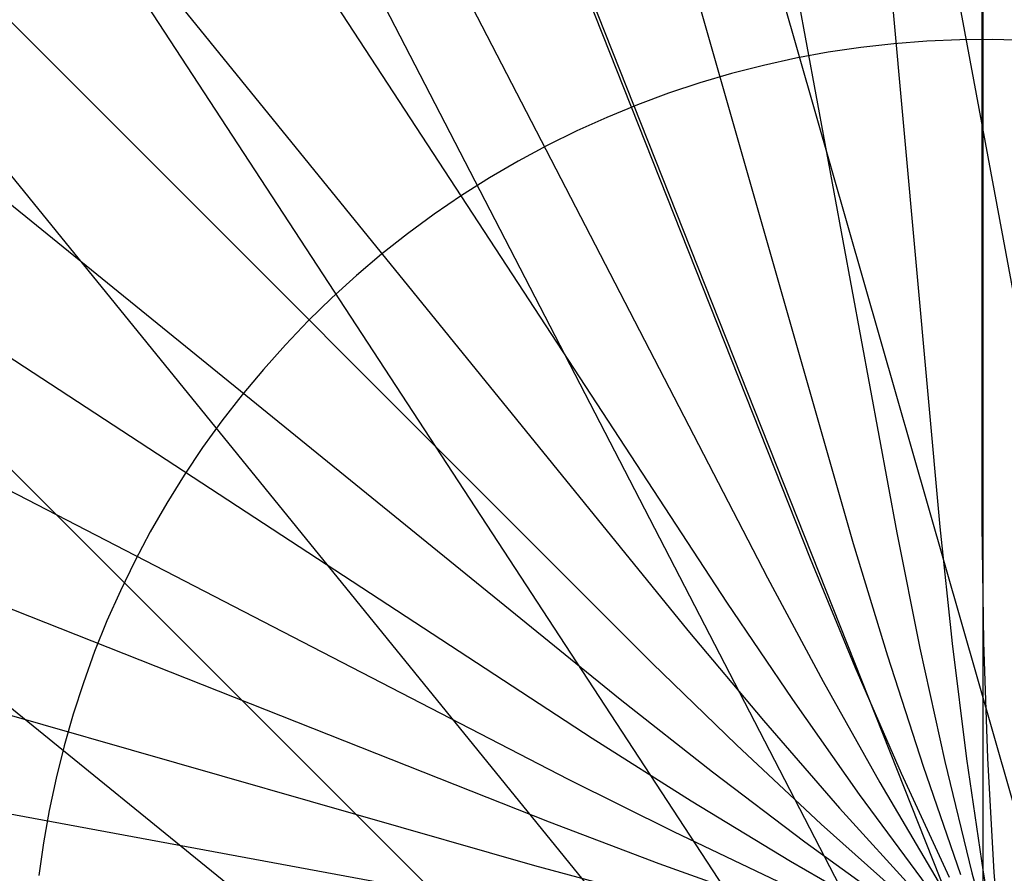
# Model space of a CAD drawing. Header units: millimetres. Extents: x 20498 to 21098, y 1199 to 1799.
# Tile 74 of 110: x 20796.84 to 20797.694, y 1499.401 to 1500.141. Entities that reach past the tile are written whole.
import ezdxf

# ---------------------------------------------------------------- set-up
doc = ezdxf.new("R2010")
doc.units = ezdxf.units.MM
doc.layers.add('Rico Pouf Ferm Living', color=7, linetype='Continuous', true_color=0x000000)

msp = doc.modelspace()

# ---------------------------------------------------------------- linework, layer by layer
at = {"layer": 'Rico Pouf Ferm Living'}
for p, q in [((20797.67462, 1684.75566, 53.55526), (20797.67534, 1499.30216, 52.68079)), ((20797.67462, 1684.75566, 53.55526), (20797.67534, 1499.30216, 52.68079)), ((20797.67602, 1684.70719, 55.55467), (20797.67426, 1499.7033, 54.68017)), ((20781.01603, 1683.95714, 55.54568), (20797.63789, 1499.70148, 54.68015)), ((20763.9381, 1681.61174, 55.53357), (20797.60063, 1499.69617, 54.68012)), ((20746.65872, 1677.55003, 55.51824), (20797.56295, 1499.68712, 54.68009)), ((20729.4273, 1671.68905, 55.49963), (20797.52539, 1499.67413, 54.68005)), ((20712.51787, 1663.9937, 55.47781), (20797.48855, 1499.65714, 54.68)), ((20696.21748, 1654.48427, 55.45295), (20797.45306, 1499.6362, 54.67994)), ((20680.81203, 1643.24055, 55.42532), (20797.41955, 1499.61149, 54.67988)), ((20666.57091, 1630.40155, 55.39531), (20797.38859, 1499.5833, 54.67982)), ((20653.73192, 1616.16044, 55.36337), (20797.36071, 1499.55206, 54.67975)), ((20642.48823, 1600.75502, 55.33002), (20797.33633, 1499.5183, 54.67968)), ((20632.97884, 1584.45467, 55.29584), (20797.31574, 1499.48261, 54.6796)), ((20625.28355, 1567.5453, 55.26136), (20797.29913, 1499.44561, 54.67953)), ((20619.42265, 1550.31396, 55.22714), (20797.28652, 1499.40792, 54.67945)), ((20615.36102, 1533.03466, 55.19365), (20797.27784, 1499.37015, 54.67938)), ((20797.9341, 1498.64996, 421.033), (20795.48936, 1511.84815, 420.99709)), ((20797.9341, 1498.64996, 421.033), (20794.23847, 1511.55411, 420.99598)), ((20797.9341, 1498.64996, 421.033), (20792.99105, 1511.12982, 420.99463)), ((20797.9341, 1498.64996, 421.033), (20791.76695, 1510.57274, 420.99305)), ((20797.9341, 1498.64996, 421.033), (20790.58693, 1509.88433, 420.99125)), ((20797.9341, 1498.64996, 421.033), (20789.4717, 1509.07037, 420.98925)), ((20797.9341, 1498.64996, 421.033), (20788.44076, 1508.14092, 420.98708)), ((20797.9341, 1498.64996, 421.033), (20787.51133, 1507.10998, 420.98477)), ((20797.65526, 1500.12385, 54.67941), (20797.62663, 1500.12263, 54.6794)), ((20797.68392, 1500.12409, 54.67943), (20797.65526, 1500.12385, 54.67941)), ((20797.71257, 1500.12332, 54.67944), (20797.68392, 1500.12409, 54.67943)), ((20797.56957, 1500.1172, 54.67936), (20797.54122, 1500.113, 54.67934)), ((20797.59805, 1500.12041, 54.67938), (20797.56957, 1500.1172, 54.67936)), ((20797.62663, 1500.12263, 54.6794), (20797.59805, 1500.12041, 54.67938)), ((20797.51304, 1500.10782, 54.67932), (20797.48504, 1500.10167, 54.67929)), ((20797.54122, 1500.113, 54.67934), (20797.51304, 1500.10782, 54.67932)), ((20797.48504, 1500.10167, 54.67929), (20797.45728, 1500.09455, 54.67927)), ((20797.45728, 1500.09455, 54.67927), (20797.42978, 1500.08647, 54.67924)), ((20797.42978, 1500.08647, 54.67924), (20797.40258, 1500.07744, 54.67921)), ((20797.40258, 1500.07744, 54.67921), (20797.37571, 1500.06747, 54.67918)), ((20797.37571, 1500.06747, 54.67918), (20797.3492, 1500.05658, 54.67915)), ((20797.3492, 1500.05658, 54.67915), (20797.32309, 1500.04477, 54.67911)), ((20797.32309, 1500.04477, 54.67911), (20797.2974, 1500.03206, 54.67908)), ((20797.2974, 1500.03206, 54.67908), (20797.27217, 1500.01847, 54.67904)), ((20797.27217, 1500.01847, 54.67904), (20797.24742, 1500.00401, 54.67901)), ((20797.24742, 1500.00401, 54.67901), (20797.22319, 1499.9887, 54.67897)), ((20797.22319, 1499.9887, 54.67897), (20797.19951, 1499.97256, 54.67893)), ((20797.19951, 1499.97256, 54.67893), (20797.1764, 1499.95561, 54.67888)), ((20797.1764, 1499.95561, 54.67888), (20797.1539, 1499.93786, 54.67884)), ((20797.1539, 1499.93786, 54.67884), (20797.13202, 1499.91935, 54.6788)), ((20797.13202, 1499.91935, 54.6788), (20797.1108, 1499.90008, 54.67875)), ((20797.1108, 1499.90008, 54.67875), (20797.09026, 1499.88009, 54.67871)), ((20797.09026, 1499.88009, 54.67871), (20797.07043, 1499.8594, 54.67866)), ((20797.07043, 1499.8594, 54.67866), (20797.05132, 1499.83804, 54.67861)), ((20797.05132, 1499.83804, 54.67861), (20797.03297, 1499.81602, 54.67856)), ((20797.03297, 1499.81602, 54.67856), (20797.0154, 1499.79339, 54.67851)), ((20797.0154, 1499.79339, 54.67851), (20796.99862, 1499.77015, 54.67846)), ((20796.99862, 1499.77015, 54.67846), (20796.98266, 1499.74635, 54.67841)), ((20796.98266, 1499.74635, 54.67841), (20796.96753, 1499.722, 54.67836)), ((20796.96753, 1499.722, 54.67836), (20796.95326, 1499.69715, 54.67831)), ((20796.95326, 1499.69715, 54.67831), (20796.93985, 1499.67182, 54.67826)), ((20797.63789, 1499.70148, 54.68015), (20797.64863, 1499.60017, 54.68033)), ((20797.67426, 1499.7033, 54.68017), (20797.67586, 1499.60144, 54.68034)), ((20797.60063, 1499.69617, 54.68012), (20797.62073, 1499.5963, 54.68031)), ((20797.56295, 1499.68712, 54.68009), (20797.59251, 1499.58962, 54.68028)), ((20796.93985, 1499.67182, 54.67826), (20796.92734, 1499.64603, 54.6782)), ((20797.52539, 1499.67413, 54.68005), (20797.56436, 1499.58001, 54.68025)), ((20797.48855, 1499.65714, 54.68), (20797.53675, 1499.56739, 54.68021)), ((20796.92734, 1499.64603, 54.6782), (20796.91573, 1499.61983, 54.67815)), ((20797.45306, 1499.6362, 54.67994), (20797.51014, 1499.55182, 54.68017)), ((20796.91573, 1499.61983, 54.67815), (20796.90503, 1499.59324, 54.6781)), ((20797.41955, 1499.61149, 54.67988), (20797.48499, 1499.53341, 54.68013)), ((20797.62073, 1499.5963, 54.68031), (20797.64232, 1499.49806, 54.68048)), ((20797.64863, 1499.60017, 54.68033), (20797.661, 1499.50035, 54.68049)), ((20797.67586, 1499.60144, 54.68034), (20797.67921, 1499.50091, 54.6805)), ((20796.90503, 1499.59324, 54.6781), (20796.89527, 1499.5663, 54.67804)), ((20797.59251, 1499.58962, 54.68028), (20797.62339, 1499.4939, 54.68046)), ((20797.38859, 1499.5833, 54.67982), (20797.46175, 1499.5124, 54.68008)), ((20797.56436, 1499.58001, 54.68025), (20797.60448, 1499.48777, 54.68044)), ((20796.89527, 1499.5663, 54.67804), (20796.88644, 1499.53903, 54.67799)), ((20797.53675, 1499.56739, 54.68021), (20797.5859, 1499.47964, 54.68042)), ((20797.36071, 1499.55206, 54.67975), (20797.4408, 1499.4891, 54.68003)), ((20797.51014, 1499.55182, 54.68017), (20797.56795, 1499.46951, 54.68039)), ((20796.88644, 1499.53903, 54.67799), (20796.87857, 1499.51147, 54.67794)), ((20797.48499, 1499.53341, 54.68013), (20797.55095, 1499.45748, 54.68036)), ((20797.33633, 1499.5183, 54.67968), (20797.42246, 1499.4639, 54.67997)), ((20796.87857, 1499.51147, 54.67794), (20796.87166, 1499.48366, 54.67788)), ((20797.46175, 1499.5124, 54.68008), (20797.5352, 1499.44368, 54.68033)), ((20797.661, 1499.50035, 54.68049), (20797.67544, 1499.40205, 54.68065)), ((20797.67921, 1499.50091, 54.6805), (20797.68475, 1499.40171, 54.68065)), ((20797.62339, 1499.4939, 54.68046), (20797.65601, 1499.40005, 54.68064)), ((20797.64232, 1499.49806, 54.68048), (20797.66582, 1499.40152, 54.68064)), ((20796.87166, 1499.48366, 54.67788), (20796.86571, 1499.45562, 54.67783)), ((20797.4408, 1499.4891, 54.68003), (20797.52096, 1499.42834, 54.6803)), ((20797.60448, 1499.48777, 54.68044), (20797.64615, 1499.39757, 54.68063)), ((20797.31574, 1499.48261, 54.6796), (20797.40696, 1499.43724, 54.67992)), ((20797.5859, 1499.47964, 54.68042), (20797.63638, 1499.39406, 54.68062)), ((20797.56795, 1499.46951, 54.68039), (20797.62687, 1499.38951, 54.6806)), ((20797.42246, 1499.4639, 54.67997), (20797.50844, 1499.41169, 54.68026)), ((20796.86571, 1499.45562, 54.67783), (20796.86075, 1499.42739, 54.67777)), ((20797.55095, 1499.45748, 54.68036), (20797.61778, 1499.38395, 54.68059)), ((20797.29913, 1499.44561, 54.67953), (20797.39442, 1499.40959, 54.67986)), ((20797.5352, 1499.44368, 54.68033), (20797.60926, 1499.37746, 54.68057)), ((20797.40696, 1499.43724, 54.67992), (20797.4978, 1499.39405, 54.68022)), ((20796.86075, 1499.42739, 54.67777), (20796.85677, 1499.39901, 54.67772)), ((20797.52096, 1499.42834, 54.6803), (20797.60146, 1499.37011, 54.68056)), ((20797.28652, 1499.40792, 54.67945), (20797.38489, 1499.38142, 54.6798)), ((20797.39442, 1499.40959, 54.67986), (20797.48913, 1499.3757, 54.68019)), ((20797.50844, 1499.41169, 54.68026), (20797.5945, 1499.36205, 54.68054)), ((20797.66582, 1499.40152, 54.68064), (20797.69166, 1499.30677, 54.6808)), ((20797.67544, 1499.40205, 54.68065), (20797.69236, 1499.30531, 54.68079)), ((20797.68475, 1499.40171, 54.68065), (20797.69291, 1499.30383, 54.68079))]:
    msp.add_line(p, q, dxfattribs=at)

doc.saveas('drawing.dxf')
